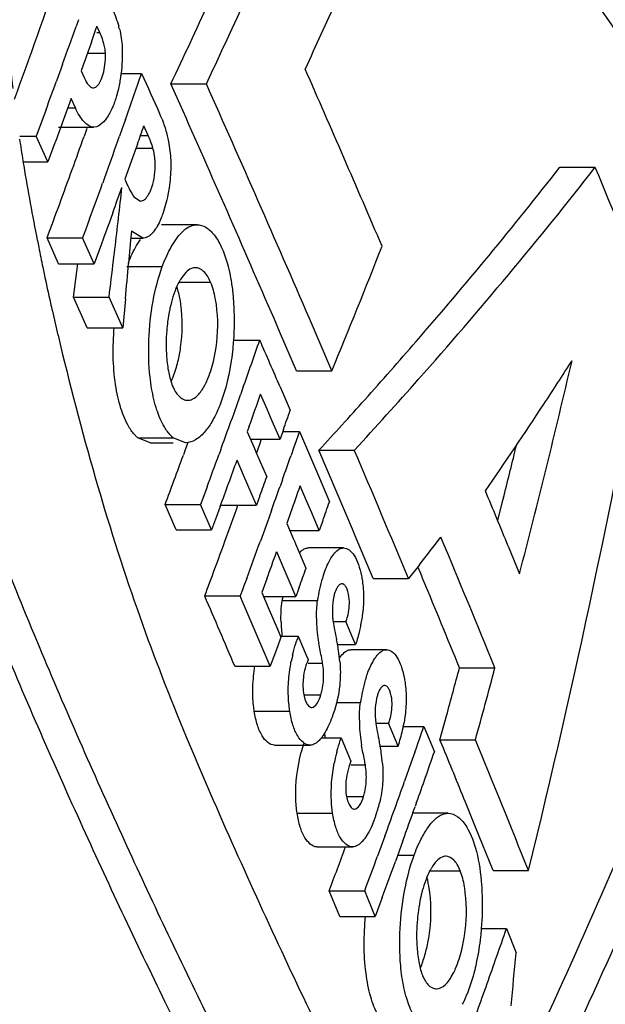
# Model space of a CAD drawing. Header units: millimetres. Extents: x 537 to 2248, y 801 to 1949.
# Tile 71 of 80: x 1962 to 1971, y 1345 to 1360. Entities that reach past the tile are written whole.
import ezdxf

# ---------------------------------------------------------------- set-up
doc = ezdxf.new("R2010")
doc.units = ezdxf.units.MM
doc.header["$LTSCALE"] = 16.335
doc.layers.get('0').update_dxf_attribs({"linetype": 'CONTINUOUS'})

msp = doc.modelspace()

# ---------------------------------------------------------------- linework, layer by layer
at = {"color": 7, "linetype": 'Continuous'}
for p, q in [((1962.996, 1359.977), (1962.959, 1359.872)), ((1963.329, 1359.776), (1963.284, 1359.875)), ((1963.284, 1359.776), (1963.329, 1359.776)), ((1963.197, 1359.627), (1963.12, 1359.41)), ((1963.135, 1359.453), (1963.416, 1359.453)), ((1963.104, 1359.367), (1963.068, 1359.265)), ((1963.12, 1359.41), (1963.104, 1359.367)), ((1962.72, 1359.206), (1962.683, 1359.103)), ((1962.747, 1359.282), (1962.72, 1359.206)), ((1963.068, 1359.265), (1963.037, 1359.178)), ((1963.037, 1359.178), (1963.083, 1359.075)), ((1963.659, 1359.136), (1963.981, 1359.136)), ((1962.683, 1359.103), (1962.651, 1359.015)), ((1964.439, 1358.974), (1964.992, 1358.974)), ((1964.582, 1358.652), (1964.439, 1358.974)), ((1962.881, 1358.744), (1962.761, 1358.415)), ((1962.947, 1358.599), (1962.881, 1358.744)), ((1962.489, 1358.572), (1962.423, 1358.393)), ((1962.828, 1358.599), (1962.947, 1358.599)), ((1962.423, 1358.393), (1962.336, 1358.159)), ((1962.761, 1358.415), (1962.64, 1358.086)), ((1963.729, 1358.417), (1963.68, 1358.279)), ((1962.684, 1358.297), (1963.237, 1358.297)), ((1963.127, 1358.279), (1963.083, 1358.154)), ((1963.68, 1358.279), (1963.636, 1358.155)), ((1964.082, 1358.168), (1964.016, 1358.316)), ((1962.079, 1358.159), (1962.336, 1358.159)), ((1962.519, 1357.758), (1962.336, 1358.159)), ((1962.64, 1358.086), (1962.627, 1358.051)), ((1963.964, 1358.168), (1964.082, 1358.168)), ((1962.627, 1358.051), (1962.519, 1357.758)), ((1963.915, 1358.031), (1963.819, 1357.761)), ((1963.894, 1357.972), (1964.157, 1357.972)), ((1962.138, 1357.758), (1962.519, 1357.758)), ((1963.819, 1357.761), (1963.72, 1357.483)), ((1970.511, 1357.67), (1971.065, 1357.67)), ((1963.386, 1357.46), (1963.373, 1357.422)), ((1963.409, 1357.523), (1963.386, 1357.46)), ((1963.432, 1357.587), (1963.409, 1357.523)), ((1963.72, 1357.483), (1963.758, 1357.398)), ((1963.661, 1357.233), (1963.674, 1357.356)), ((1963.654, 1357.178), (1963.661, 1357.233)), ((1963.861, 1357.21), (1963.963, 1357.143)), ((1963.169, 1356.866), (1963.103, 1356.687)), ((1963.531, 1356.959), (1963.473, 1356.8)), ((1963.103, 1356.687), (1963.058, 1356.566)), ((1963.458, 1356.76), (1963.385, 1356.561)), ((1963.473, 1356.8), (1963.458, 1356.76)), ((1963.823, 1356.671), (1963.815, 1356.578)), ((1963.998, 1356.562), (1963.823, 1356.671)), ((1964.846, 1356.774), (1964.293, 1356.774)), ((1962.504, 1356.566), (1963.058, 1356.566)), ((1962.685, 1356.164), (1962.504, 1356.566)), ((1963.238, 1356.164), (1963.058, 1356.566)), ((1963.385, 1356.561), (1963.347, 1356.459)), ((1963.81, 1356.529), (1963.778, 1356.169)), ((1963.815, 1356.578), (1963.81, 1356.529)), ((1963.823, 1356.561), (1963.998, 1356.561)), ((1963.347, 1356.459), (1963.238, 1356.164)), ((1962.685, 1356.164), (1963.238, 1356.164)), ((1962.919, 1355.64), (1962.983, 1356.164)), ((1963.751, 1356.119), (1964.304, 1356.119)), ((1964.568, 1355.875), (1965.059, 1355.875)), ((1962.919, 1355.64), (1963.473, 1355.64)), ((1963.132, 1355.163), (1962.919, 1355.64)), ((1963.686, 1355.163), (1963.473, 1355.64)), ((1963.728, 1355.616), (1963.686, 1355.163)), ((1966.136, 1355.105), (1966.049, 1355.306)), ((1966.953, 1354.491), (1966.602, 1355.306)), ((1963.132, 1355.163), (1963.686, 1355.163)), ((1966.4, 1354.491), (1966.136, 1355.105)), ((1965.411, 1354.971), (1965.826, 1354.971)), ((1966.4, 1354.491), (1966.953, 1354.491)), ((1965.563, 1354.222), (1965.525, 1354.114)), ((1966.143, 1354.24), (1966.301, 1353.874)), ((1965.94, 1353.89), (1965.839, 1354.125)), ((1966.02, 1353.706), (1965.94, 1353.89)), ((1965.662, 1353.624), (1965.631, 1353.538)), ((1966.143, 1353.422), (1966.02, 1353.706)), ((1963.92, 1353.443), (1964.474, 1353.443)), ((1964.113, 1353.366), (1963.92, 1353.443)), ((1964.667, 1353.366), (1964.474, 1353.443)), ((1965.631, 1353.538), (1965.732, 1353.303)), ((1966.196, 1353.573), (1966.143, 1353.422)), ((1966.185, 1353.542), (1966.444, 1353.542)), ((1966.444, 1353.542), (1966.374, 1353.341)), ((1966.444, 1353.542), (1966.601, 1353.176)), ((1964.113, 1353.366), (1964.474, 1353.366)), ((1964.704, 1353.369), (1964.663, 1353.257)), ((1965.681, 1353.422), (1966.143, 1353.422)), ((1965.732, 1353.303), (1965.754, 1353.253)), ((1965.821, 1353.341), (1965.774, 1353.208)), ((1965.849, 1353.422), (1965.821, 1353.341)), ((1966.374, 1353.341), (1966.354, 1353.284)), ((1964.663, 1353.257), (1964.633, 1353.175)), ((1965.217, 1353.257), (1965.187, 1353.175)), ((1965.754, 1353.253), (1965.767, 1353.223)), ((1965.767, 1353.223), (1965.834, 1353.069)), ((1966.354, 1353.284), (1966.314, 1353.168)), ((1966.601, 1353.176), (1966.758, 1352.811)), ((1966.749, 1353.25), (1967.303, 1353.25)), ((1967.033, 1352.581), (1966.749, 1353.25)), ((1965.573, 1352.861), (1965.472, 1353.095)), ((1965.834, 1353.069), (1965.935, 1352.835)), ((1965.776, 1352.392), (1965.573, 1352.861)), ((1965.004, 1352.676), (1964.938, 1352.497)), ((1966.18, 1352.789), (1966.143, 1352.685)), ((1966.557, 1352.459), (1966.457, 1352.692)), ((1966.758, 1352.811), (1966.914, 1352.445)), ((1965.829, 1352.539), (1965.776, 1352.392)), ((1967.272, 1352.015), (1967.033, 1352.581)), ((1969.613, 1352.429), (1969.64, 1352.541)), ((1964.348, 1352.401), (1964.902, 1352.401)), ((1964.519, 1352.007), (1964.348, 1352.401)), ((1964.938, 1352.497), (1964.902, 1352.401)), ((1965.073, 1352.007), (1964.902, 1352.401)), ((1965.207, 1352.37), (1965.181, 1352.298)), ((1965.222, 1352.392), (1965.776, 1352.392)), ((1966.637, 1352.271), (1966.557, 1352.459)), ((1969.542, 1352.149), (1969.613, 1352.429)), ((1965.181, 1352.298), (1965.073, 1352.007)), ((1966.009, 1352.308), (1965.971, 1352.205)), ((1966.319, 1352.301), (1966.249, 1352.105)), ((1966.756, 1351.993), (1966.637, 1352.271)), ((1965.945, 1352.132), (1965.835, 1351.828)), ((1965.971, 1352.205), (1965.945, 1352.132)), ((1966.249, 1352.105), (1966.349, 1351.872)), ((1966.809, 1352.144), (1966.756, 1351.993)), ((1964.519, 1352.007), (1965.073, 1352.007)), ((1966.297, 1351.993), (1966.756, 1351.993)), ((1967.316, 1351.912), (1967.272, 1352.015)), ((1967.554, 1351.345), (1967.316, 1351.912)), ((1966.349, 1351.872), (1966.368, 1351.827)), ((1966.368, 1351.827), (1966.385, 1351.788)), ((1966.385, 1351.788), (1966.448, 1351.639)), ((1969.706, 1351.751), (1969.883, 1351.32)), ((1966.19, 1351.429), (1966.09, 1351.662)), ((1966.448, 1351.639), (1966.548, 1351.406)), ((1967.133, 1351.723), (1966.58, 1351.723)), ((1968.32, 1351.459), (1968.15, 1351.243)), ((1966.284, 1351.209), (1966.19, 1351.429)), ((1967.597, 1351.243), (1967.554, 1351.345)), ((1968.339, 1351.322), (1968.295, 1351.427)), ((1968.385, 1351.211), (1968.339, 1351.322)), ((1965.622, 1351.245), (1965.579, 1351.13)), ((1965.936, 1351.239), (1965.858, 1351.027)), ((1966.389, 1350.963), (1966.284, 1351.209)), ((1967.597, 1351.243), (1968.15, 1351.243)), ((1965.555, 1351.066), (1965.521, 1350.972)), ((1965.579, 1351.13), (1965.555, 1351.066)), ((1965.858, 1351.027), (1965.958, 1350.794)), ((1966.409, 1351.017), (1966.389, 1350.963)), ((1966.442, 1351.11), (1966.409, 1351.017)), ((1964.967, 1350.972), (1965.521, 1350.972)), ((1965.553, 1350.896), (1965.521, 1350.972)), ((1965.678, 1350.606), (1965.553, 1350.896)), ((1965.886, 1350.963), (1966.389, 1350.963)), ((1966.175, 1350.902), (1966.729, 1350.902)), ((1965.958, 1350.794), (1966.108, 1350.443)), ((1965.834, 1350.24), (1965.678, 1350.606)), ((1966.966, 1350.572), (1967.172, 1350.572)), ((1967.323, 1350.213), (1967.172, 1350.572)), ((1966.108, 1350.443), (1966.157, 1350.327)), ((1965.99, 1349.875), (1965.834, 1350.24)), ((1966.157, 1350.327), (1966.102, 1350.177)), ((1966.157, 1350.342), (1966.426, 1350.342)), ((1966.426, 1350.342), (1966.477, 1350.221)), ((1966.477, 1350.221), (1966.551, 1350.048)), ((1967.04, 1350.213), (1967.323, 1350.213)), ((1966.102, 1350.177), (1966.046, 1350.026)), ((1967.803, 1350.133), (1967.249, 1350.133)), ((1966.046, 1350.026), (1965.99, 1349.875)), ((1966.551, 1350.048), (1966.58, 1349.979)), ((1966.58, 1349.979), (1966.564, 1349.935)), ((1966.58, 1349.922), (1966.808, 1349.922)), ((1965.436, 1349.875), (1965.99, 1349.875)), ((1968.945, 1349.851), (1969.499, 1349.851)), ((1966.52, 1349.429), (1966.781, 1349.429)), ((1967.025, 1349.308), (1967.399, 1349.308)), ((1965.74, 1349.171), (1966.294, 1349.171)), ((1967.634, 1348.983), (1967.838, 1348.983)), ((1967.988, 1348.623), (1967.838, 1348.983)), ((1968.676, 1348.855), (1968.743, 1349.099)), ((1968.065, 1348.934), (1968.389, 1348.934)), ((1968.389, 1348.934), (1968.553, 1348.537)), ((1968.64, 1348.723), (1968.676, 1348.855)), ((1966.78, 1348.753), (1967.097, 1348.753)), ((1967.097, 1348.753), (1967.221, 1348.456)), ((1968.64, 1348.723), (1969.194, 1348.723)), ((1968.693, 1348.594), (1968.64, 1348.723)), ((1966.058, 1348.641), (1966.611, 1348.641)), ((1967.706, 1348.623), (1967.988, 1348.623)), ((1968.248, 1348.532), (1968.187, 1348.359)), ((1967.221, 1348.456), (1967.249, 1348.389)), ((1967.249, 1348.389), (1967.233, 1348.345)), ((1967.249, 1348.331), (1967.475, 1348.331)), ((1968.187, 1348.359), (1968.088, 1348.077)), ((1967.189, 1347.838), (1967.447, 1347.838)), ((1968.276, 1347.748), (1968.252, 1347.68)), ((1969.194, 1347.362), (1969.059, 1347.696)), ((1966.41, 1347.579), (1966.964, 1347.579)), ((1968.766, 1347.577), (1968.212, 1347.577)), ((1969.469, 1346.682), (1969.194, 1347.362)), ((1967.78, 1347.22), (1967.666, 1346.909)), ((1968.061, 1347.146), (1967.944, 1346.823)), ((1966.723, 1347.051), (1967.277, 1347.051)), ((1967.98, 1346.923), (1968.237, 1346.923)), ((1968.486, 1346.678), (1968.957, 1346.678)), ((1969.469, 1346.682), (1970.022, 1346.682)), ((1966.911, 1346.364), (1967.465, 1346.364)), ((1967.075, 1345.966), (1966.911, 1346.364)), ((1967.629, 1345.966), (1967.465, 1346.364)), ((1967.739, 1346.263), (1967.629, 1345.966)), ((1967.075, 1345.966), (1967.629, 1345.966)), ((1969.281, 1345.774), (1969.678, 1345.774)), ((1969.678, 1345.774), (1969.83, 1345.397))]:
    msp.add_line(p, q, dxfattribs=at)
for centre, radius, start, end in [((1875.76, 1401.29), 98.757, 334.62893, 338.17845), ((1844.295, 1401.838), 125.344, 339.88693, 340.85459), ((1873.255, 1402.204), 100.912, 334.6347, 335.43379), ((1844.104, 1402.083), 126.127, 340.1626, 340.44748), ((1844.847, 1401.484), 125.534, 340.52274, 340.64305), ((1962.025, 1359.426), 1.66, 14.4514, 15.6826), ((1845.628, 1400.208), 125.277, 340.51305, 340.86167), ((1634.511, 1213.57), 362.56, 23.20654, 23.68375), ((1843.355, 1402.354), 126.924, 339.82132, 340.03438), ((1632.604, 1210.905), 363.877, 23.38074, 24.01154), ((1630.988, 1210.451), 365.032, 23.66652, 23.95341), ((1962.474, 1357.709), 1.96, 21.2943, 24.1382), ((1845.631, 1399.87), 125.466, 340.52041, 340.65852), ((1990.998, 1362.408), 29.24, 188.4521, 189.1207), ((1844.674, 1400.371), 125.71, 340.12614, 340.37682), ((1844.766, 1400.514), 126.192, 340.11243, 340.38654), ((1992.323, 1362.619), 30.582, 189.117, 189.266), ((1995.7, 1363.181), 34.005, 189.285, 191.2868), ((1843.914, 1400.647), 126.518, 339.60954, 340.12585), ((1645.74, 1223.078), 352.067, 22.1106, 22.47555), ((1844.07, 1400.766), 126.932, 339.76582, 340.03322), ((1844.661, 1400.216), 126.495, 340.00317, 340.19462), ((1758.043, 1380.621), 206.944, 353.22628, 353.49563), ((1633.331, 1211.478), 362.474, 23.37796, 23.66652), ((1999.367, 1363.887), 37.739, 191.2475, 191.4099), ((2000.699, 1364.157), 39.098, 191.4119, 191.8792), ((1867.177, 1395.809), 107.992, 337.50536, 338.6176), ((1757.941, 1380.633), 207.046, 353.06689, 353.22629), ((2002.198, 1364.471), 40.63, 191.8772, 192.0262), ((1743.227, 1375.934), 221.435, 354.73551, 354.87895), ((2004.301, 1364.922), 42.781, 192.0297, 192.6538), ((1829.192, 1381.249), 145.01, 346.20915, 349.80997), ((2005.725, 1365.239), 44.24, 192.6502, 192.8194), ((2006.771, 1365.478), 45.313, 192.8208, 193.3114), ((1847.616, 1395.999), 125.127, 340.49545, 340.85899), ((1633.745, 1210.393), 362.189, 23.40082, 23.52692), ((1839.76, 1385.116), 134.44, 345.44038, 346.9009), ((1907.714, 1395.059), 74.837, 326.69742, 327.3165), ((1846.931, 1396.242), 125.855, 340.21287, 340.44333), ((1847.493, 1395.71), 125.44, 340.39624, 340.63903), ((1909.405, 1406.088), 77.976, 317.34224, 318.12521), ((1905.858, 1396.281), 77.059, 325.48059, 326.69633), ((1848.355, 1394.813), 124.849, 340.71169, 340.8583), ((1846.521, 1396.39), 126.289, 340.0295, 340.2129), ((1839.872, 1384.952), 133.755, 345.9765, 346.32194), ((1845.774, 1396.485), 126.504, 339.60536, 339.97889), ((1846.021, 1396.572), 126.822, 339.74965, 339.98981), ((1848.121, 1394.614), 125.249, 340.49256, 340.6761), ((1638.581, 1213.272), 357.284, 22.71624, 23.06561), ((1846.402, 1396.102), 126.599, 339.79115, 340.14059), ((1847.368, 1395.162), 125.896, 340.21126, 340.35397), ((1847.662, 1394.776), 125.735, 340.25981, 340.44202), ((1848.231, 1394.238), 125.314, 340.44797, 340.6378), ((1642.609, 1217.003), 353.765, 22.38927, 22.54028), ((1847.178, 1394.774), 125.67, 340.01735, 340.29051), ((1849.038, 1393.362), 124.776, 340.71042, 340.85712), ((1846.498, 1395.022), 126.394, 339.60351, 340.01722), ((1846.744, 1395.108), 126.712, 339.74704, 340.02787), ((1905.417, 1400.631), 79.84, 321.98477, 322.3773), ((1642.165, 1215.655), 353.774, 22.29204, 22.64967), ((1847.232, 1394.596), 126.374, 339.93483, 340.13916), ((1848.051, 1393.711), 125.823, 340.2097, 340.35249), ((1968.655, 1350.682), 1.935, 161.4324, 162.9169), ((1968.876, 1350.617), 2.166, 162.9862, 172.4342), ((1642.388, 1215.998), 352.925, 22.28832, 22.5272), ((1635.135, 1209.094), 359.052, 23.08462, 23.27502), ((1968.292, 1350.621), 2.136, 170.7048, 172.4405), ((1968.342, 1350.625), 2.185, 181.4874, 187.6028), ((1968.881, 1350.624), 2.17, 179.9831, 181.4602), ((1968.911, 1350.627), 2.2, 181.516, 190.2855), ((1964.872, 1351.015), 2.579, 348.7798, 350.0536), ((1968.595, 1349.553), 2.308, 160.0124, 161.9789), ((1963.06, 1349.463), 4.051, 10.6867, 11.7067), ((1964.177, 1349.673), 2.914, 8.8367, 10.6973), ((1964.64, 1349.746), 2.445, 4.63, 8.814), ((1969.1, 1349.41), 2.834, 167.9526, 169.0013), ((1969.059, 1349.419), 2.791, 166.9491, 167.9528), ((1835.701, 1385.355), 137.893, 344.75616, 345.07959), ((1835.613, 1385.516), 138.555, 344.60042, 345.08339), ((1969.565, 1349.021), 2.185, 163.0983, 172.46), ((1969.36, 1349.081), 1.972, 161.8622, 163.0288), ((1880.647, 1385.636), 98.693, 335.35093, 338.47074), ((1880.856, 1385.784), 99.069, 335.3565, 338.4645), ((1969.569, 1349.029), 2.188, 179.8678, 181.3984), ((1965.521, 1349.432), 2.596, 348.8916, 349.9947), ((1969.047, 1349.032), 2.22, 185.1166, 187.3923), ((1969.601, 1349.032), 2.22, 181.4584, 190.1386), ((1965.396, 1349.459), 2.723, 342.1203, 347.6143), ((1965.494, 1349.437), 2.622, 347.6318, 348.8911), ((1850.661, 1389.807), 124.621, 340.65789, 340.85377), ((1968.962, 1347.882), 2.571, 162.0648, 165.3175), ((1963.737, 1347.891), 4.037, 10.4588, 11.4683), ((1644.783, 1215.84), 350.572, 21.91458, 22.27474), ((1969.682, 1347.838), 2.743, 165.3035, 166.8994), ((1964.836, 1348.094), 2.92, 8.5956, 10.4709), ((1965.287, 1348.163), 2.463, 4.4181, 8.5707), ((1850.666, 1389.467), 124.79, 340.46944, 340.8532), ((1643.944, 1215.748), 350.871, 22.08982, 22.24809), ((1969.79, 1347.813), 2.853, 167.8927, 168.946), ((1969.749, 1347.822), 2.812, 166.8962, 167.8929), ((1849.628, 1390.173), 125.717, 340.02173, 340.4367), ((1965.565, 1348.252), 2.192, 340.9775, 346.4266), ((1849.971, 1389.713), 125.527, 340.17758, 340.43634), ((1848.612, 1390.366), 126.217, 339.59665, 339.92944), ((1848.659, 1390.526), 126.748, 339.60881, 339.87144), ((1849.139, 1390.014), 126.412, 339.75115, 340.02128), ((1851.941, 1386.659), 124.634, 340.43245, 340.85006), ((1749.881, 1365.801), 220.893, 354.48391, 354.70004), ((1851.125, 1386.95), 125.501, 340.01675, 340.43245), ((1967.237, 1345.462), 1.96, 333.6252, 336.3166), ((1966.994, 1345.57), 2.226, 336.3027, 338.4216)]:
    msp.add_arc(centre, radius, start, end, dxfattribs=at)
for points, knots in [([(1960.886, 1388.09), (1961.447, 1387.967), (1962.577, 1387.496), (1964.128, 1386.396), (1965.628, 1384.965), (1967.081, 1383.258), (1968.488, 1381.316), (1970.353, 1378.376), (1972.547, 1374.244), (1974.948, 1368.776), (1977.168, 1362.732), (1979.187, 1356.133), (1980.334, 1351.519), (1980.863, 1349.121)], [0, 0, 0, 0, 0.038238, 0.080212, 0.1262, 0.176001, 0.229314, 0.285869, 0.407787, 0.540513, 0.683406, 0.836426, 1, 1, 1, 1]), ([(1960.91, 1388.191), (1961.194, 1388.191), (1961.771, 1388.126), (1962.615, 1387.866), (1963.444, 1387.473), (1964.555, 1386.775), (1965.901, 1385.637), (1967.425, 1383.986), (1968.901, 1382.066), (1970.329, 1379.914), (1971.71, 1377.558), (1973.528, 1374.092), (1975.661, 1369.333), (1977.975, 1363.124), (1980.076, 1356.318), (1981.264, 1351.549), (1981.809, 1349.068)], [0, 0, 0, 0, 0.018522, 0.037526, 0.057353, 0.078174, 0.122925, 0.171792, 0.224476, 0.280661, 0.340072, 0.402499, 0.535779, 0.679764, 0.834354, 1, 1, 1, 1]), ([(1970.983, 1315.341), (1970.403, 1316.165), (1969.273, 1317.924), (1967.106, 1321.801), (1964.567, 1327.269), (1961.813, 1334.529), (1959.307, 1342.627), (1957.522, 1349.931), (1956.314, 1356.217), (1955.541, 1361.282), (1954.977, 1366.609), (1954.759, 1371.21), (1954.816, 1374.976), (1955.009, 1377.788), (1955.381, 1380.467), (1955.783, 1382.179), (1956.03, 1382.979)], [0, 0, 0, 0, 0.042809, 0.08867, 0.188503, 0.29843, 0.418164, 0.548191, 0.617459, 0.689876, 0.765691, 0.844827, 0.885263, 0.925535, 0.964423, 1, 1, 1, 1]), ([(1975.372, 1327.175), (1974.887, 1327.698), (1973.932, 1328.828), (1972.554, 1330.652), (1971.17, 1332.638), (1969.787, 1334.77), (1968.41, 1337.041), (1967.037, 1339.445), (1965.671, 1341.981), (1964.321, 1344.655), (1962.993, 1347.476), (1961.688, 1350.462), (1960.441, 1353.655), (1959.491, 1356.482), (1958.796, 1358.894), (1958.408, 1360.498), (1958.142, 1361.846), (1957.972, 1362.912), (1957.841, 1364.021), (1957.76, 1365.175), (1957.785, 1366.351), (1957.942, 1367.484), (1958.216, 1368.486), (1958.584, 1369.286), (1959.044, 1369.832), (1959.538, 1370.142), (1960.027, 1370.282), (1960.349, 1370.303), (1960.505, 1370.303)], [0, 0, 0, 0, 0.043783, 0.090708, 0.140255, 0.192261, 0.24663, 0.303259, 0.362122, 0.423343, 0.487051, 0.55346, 0.623278, 0.697346, 0.736366, 0.777265, 0.798596, 0.820646, 0.843487, 0.867157, 0.891587, 0.915492, 0.937201, 0.955142, 0.969069, 0.980353, 0.990401, 1, 1, 1, 1]), ([(1975.942, 1327.16), (1975.462, 1327.677), (1974.516, 1328.793), (1973.152, 1330.594), (1971.782, 1332.555), (1970.413, 1334.659), (1969.049, 1336.9), (1967.689, 1339.272), (1966.336, 1341.772), (1964.997, 1344.407), (1963.681, 1347.186), (1962.386, 1350.123), (1961.142, 1353.258), (1960.192, 1356.028), (1959.489, 1358.385), (1959.004, 1360.286), (1958.668, 1361.952), (1958.468, 1363.36), (1958.353, 1364.477), (1958.309, 1365.633), (1958.381, 1366.79), (1958.556, 1367.719), (1958.759, 1368.397), (1958.975, 1368.953), (1959.292, 1369.506), (1959.763, 1369.961), (1960.253, 1370.203), (1960.582, 1370.27), (1960.74, 1370.287)], [0, 0, 0, 0, 0.043559, 0.090229, 0.139492, 0.191184, 0.24521, 0.30147, 0.359929, 0.420701, 0.483916, 0.549756, 0.618859, 0.692059, 0.730514, 0.770684, 0.813106, 0.835389, 0.85847, 0.882387, 0.90674, 0.929912, 0.940579, 0.950363, 0.966712, 0.979495, 0.990197, 1, 1, 1, 1]), ([(1962.295, 1364.071), (1962.147, 1363.697), (1961.931, 1362.862), (1961.776, 1361.124), (1961.866, 1359.782), (1961.97, 1358.903)], [0, 0, 0, 0, 0.231198, 0.491437, 1, 1, 1, 1]), ([(1969.148, 1364.175), (1970.162, 1362.914), (1972.09, 1360.164), (1973.757, 1357.253), (1974.56, 1355.719)], [0, 0, 0, 0, 0.483166, 1, 1, 1, 1]), ([(1974.441, 1355.591), (1974.022, 1356.404), (1973.155, 1357.958), (1971.749, 1360.136), (1970.278, 1362.076), (1969.206, 1363.227), (1968.652, 1363.742)], [0, 0, 0, 0, 0.273442, 0.531334, 0.773989, 1, 1, 1, 1]), ([(1968.411, 1363.535), (1968.265, 1363.173), (1967.967, 1362.448), (1967.51, 1361.364), (1967.03, 1360.283), (1966.697, 1359.568), (1966.535, 1359.206)], [0, 0, 0, 0, 0.248185, 0.498168, 0.748064, 1, 1, 1, 1]), ([(1973.988, 1355.391), (1973.581, 1356.192), (1972.74, 1357.722), (1971.375, 1359.871), (1969.95, 1361.798), (1968.915, 1362.952), (1968.38, 1363.473)], [0, 0, 0, 0, 0.272753, 0.530195, 0.77306, 1, 1, 1, 1]), ([(1963.49, 1360.223), (1963.502, 1360.196), (1963.553, 1360.083), (1963.598, 1359.966), (1963.624, 1359.874)], [0, 0, 0, 0, 0.23635, 1, 1, 1, 1]), ([(1963.633, 1359.84), (1963.637, 1359.825), (1963.652, 1359.763), (1963.663, 1359.7), (1963.669, 1359.651)], [0, 0, 0, 0, 0.238943, 1, 1, 1, 1]), ([(1963.416, 1359.453), (1963.415, 1359.474), (1963.407, 1359.551), (1963.388, 1359.626), (1963.369, 1359.678)], [0, 0, 0, 0, 0.275119, 1, 1, 1, 1]), ([(1963.669, 1359.651), (1963.674, 1359.61), (1963.686, 1359.44), (1963.676, 1359.268), (1963.66, 1359.14)], [0, 0, 0, 0, 0.243317, 1, 1, 1, 1]), ([(1963.218, 1358.911), (1963.239, 1358.908), (1963.293, 1358.937), (1963.342, 1359.019), (1963.385, 1359.134), (1963.403, 1359.223), (1963.409, 1359.271)], [0, 0, 0, 0, 0.152114, 0.374414, 0.663325, 1, 1, 1, 1]), ([(1963.66, 1359.14), (1963.657, 1359.118), (1963.645, 1359.03), (1963.629, 1358.942), (1963.614, 1358.878)], [0, 0, 0, 0, 0.256036, 1, 1, 1, 1]), ([(1963.083, 1359.075), (1963.089, 1359.061), (1963.113, 1359.012), (1963.142, 1358.963), (1963.171, 1358.936)], [0, 0, 0, 0, 0.279233, 1, 1, 1, 1]), ([(1963.171, 1358.936), (1963.174, 1358.933), (1963.188, 1358.922), (1963.205, 1358.913), (1963.218, 1358.911)], [0, 0, 0, 0, 0.274122, 1, 1, 1, 1]), ([(1963.614, 1358.878), (1963.609, 1358.856), (1963.587, 1358.773), (1963.56, 1358.69), (1963.536, 1358.632)], [0, 0, 0, 0, 0.263491, 1, 1, 1, 1]), ([(1963.237, 1358.297), (1963.177, 1358.298), (1963.085, 1358.366), (1963.004, 1358.482), (1962.965, 1358.558), (1962.947, 1358.599)], [0, 0, 0, 0, 0.417229, 0.68881, 1, 1, 1, 1]), ([(1963.536, 1358.632), (1963.528, 1358.611), (1963.496, 1358.538), (1963.457, 1358.468), (1963.422, 1358.422)], [0, 0, 0, 0, 0.274125, 1, 1, 1, 1]), ([(1963.422, 1358.422), (1963.408, 1358.403), (1963.361, 1358.346), (1963.29, 1358.297), (1963.237, 1358.297)], [0, 0, 0, 0, 0.30375, 1, 1, 1, 1]), ([(1964.3, 1358.421), (1964.308, 1358.401), (1964.339, 1358.317), (1964.364, 1358.23), (1964.381, 1358.163)], [0, 0, 0, 0, 0.235983, 1, 1, 1, 1]), ([(1964.157, 1357.972), (1964.152, 1357.99), (1964.13, 1358.057), (1964.103, 1358.121), (1964.082, 1358.168)], [0, 0, 0, 0, 0.26589, 1, 1, 1, 1]), ([(1964.381, 1358.163), (1964.388, 1358.134), (1964.415, 1358.008), (1964.431, 1357.879), (1964.435, 1357.78)], [0, 0, 0, 0, 0.235457, 1, 1, 1, 1]), ([(1964.195, 1357.7), (1964.195, 1357.725), (1964.191, 1357.816), (1964.175, 1357.908), (1964.157, 1357.972)], [0, 0, 0, 0, 0.269175, 1, 1, 1, 1]), ([(1964.435, 1357.78), (1964.437, 1357.745), (1964.438, 1357.601), (1964.426, 1357.457), (1964.41, 1357.35)], [0, 0, 0, 0, 0.247569, 1, 1, 1, 1]), ([(1964.125, 1357.318), (1964.148, 1357.375), (1964.181, 1357.501), (1964.195, 1357.631), (1964.195, 1357.7)], [0, 0, 0, 0, 0.471708, 1, 1, 1, 1]), ([(1967.303, 1353.25), (1967.639, 1353.615), (1968.937, 1355.051), (1970.179, 1356.536), (1971.065, 1357.67)], [0, 0, 0, 0, 0.256685, 1, 1, 1, 1]), ([(1967.466, 1354.039), (1967.735, 1354.339), (1968.78, 1355.524), (1969.787, 1356.743), (1970.511, 1357.67)], [0, 0, 0, 0, 0.255522, 1, 1, 1, 1]), ([(1963.758, 1357.398), (1963.764, 1357.386), (1963.784, 1357.34), (1963.807, 1357.296), (1963.826, 1357.264)], [0, 0, 0, 0, 0.259438, 1, 1, 1, 1]), ([(1964.41, 1357.35), (1964.405, 1357.313), (1964.381, 1357.175), (1964.345, 1357.039), (1964.311, 1356.943)], [0, 0, 0, 0, 0.264912, 1, 1, 1, 1]), ([(1963.963, 1357.142), (1963.975, 1357.142), (1964.01, 1357.15), (1964.058, 1357.194), (1964.085, 1357.236), (1964.098, 1357.262)], [0, 0, 0, 0, 0.191673, 0.543691, 1, 1, 1, 1]), ([(1964.311, 1356.943), (1964.3, 1356.914), (1964.261, 1356.813), (1964.21, 1356.714), (1964.16, 1356.655)], [0, 0, 0, 0, 0.283379, 1, 1, 1, 1]), ([(1964.392, 1356.326), (1964.435, 1356.416), (1964.523, 1356.569), (1964.649, 1356.701), (1964.716, 1356.738)], [0, 0, 0, 0, 0.565599, 1, 1, 1, 1]), ([(1964.716, 1356.738), (1964.727, 1356.743), (1964.767, 1356.763), (1964.813, 1356.773), (1964.846, 1356.773)], [0, 0, 0, 0, 0.265551, 1, 1, 1, 1]), ([(1964.846, 1356.773), (1964.894, 1356.773), (1965.001, 1356.738), (1965.129, 1356.608), (1965.239, 1356.416), (1965.293, 1356.262), (1965.317, 1356.177)], [0, 0, 0, 0, 0.179501, 0.396186, 0.668654, 1, 1, 1, 1]), ([(1963.776, 1356.185), (1963.79, 1356.219), (1963.842, 1356.342), (1963.907, 1356.462), (1963.963, 1356.541)], [0, 0, 0, 0, 0.273111, 1, 1, 1, 1]), ([(1964.097, 1356.596), (1964.089, 1356.591), (1964.059, 1356.573), (1964.023, 1356.562), (1963.998, 1356.562)], [0, 0, 0, 0, 0.271488, 1, 1, 1, 1]), ([(1964.16, 1356.655), (1964.155, 1356.649), (1964.135, 1356.627), (1964.114, 1356.608), (1964.097, 1356.596)], [0, 0, 0, 0, 0.268402, 1, 1, 1, 1]), ([(1964.304, 1356.119), (1964.311, 1356.137), (1964.338, 1356.207), (1964.367, 1356.276), (1964.392, 1356.326)], [0, 0, 0, 0, 0.259951, 1, 1, 1, 1]), ([(1964.095, 1354.972), (1964.102, 1355.176), (1964.144, 1355.565), (1964.241, 1355.945), (1964.304, 1356.119)], [0, 0, 0, 0, 0.52324, 1, 1, 1, 1]), ([(1964.82, 1356.102), (1964.799, 1356.102), (1964.743, 1356.089), (1964.661, 1356.025), (1964.613, 1355.958), (1964.589, 1355.919)], [0, 0, 0, 0, 0.19838, 0.551073, 1, 1, 1, 1]), ([(1965.059, 1355.875), (1965.033, 1355.937), (1964.978, 1356.04), (1964.867, 1356.102), (1964.82, 1356.102)], [0, 0, 0, 0, 0.585408, 1, 1, 1, 1]), ([(1965.317, 1356.177), (1965.323, 1356.158), (1965.343, 1356.081), (1965.36, 1356.002), (1965.371, 1355.942)], [0, 0, 0, 0, 0.240036, 1, 1, 1, 1]), ([(1964.589, 1355.919), (1964.581, 1355.906), (1964.549, 1355.849), (1964.522, 1355.789), (1964.504, 1355.742)], [0, 0, 0, 0, 0.231693, 1, 1, 1, 1]), ([(1965.371, 1355.942), (1965.375, 1355.919), (1965.391, 1355.824), (1965.403, 1355.728), (1965.409, 1355.655)], [0, 0, 0, 0, 0.242729, 1, 1, 1, 1]), ([(1964.594, 1355.529), (1964.591, 1355.554), (1964.576, 1355.646), (1964.554, 1355.738), (1964.532, 1355.803)], [0, 0, 0, 0, 0.267535, 1, 1, 1, 1]), ([(1965.148, 1355.529), (1965.143, 1355.561), (1965.123, 1355.679), (1965.093, 1355.795), (1965.059, 1355.875)], [0, 0, 0, 0, 0.275523, 1, 1, 1, 1]), ([(1964.504, 1355.742), (1964.497, 1355.725), (1964.47, 1355.651), (1964.449, 1355.576), (1964.435, 1355.518)], [0, 0, 0, 0, 0.23746, 1, 1, 1, 1]), ([(1965.409, 1355.655), (1965.414, 1355.6), (1965.43, 1355.372), (1965.427, 1355.143), (1965.415, 1354.97)], [0, 0, 0, 0, 0.243908, 1, 1, 1, 1]), ([(1964.435, 1355.518), (1964.43, 1355.497), (1964.41, 1355.411), (1964.396, 1355.324), (1964.387, 1355.259)], [0, 0, 0, 0, 0.243388, 1, 1, 1, 1]), ([(1964.549, 1354.637), (1964.566, 1354.708), (1964.622, 1355.002), (1964.626, 1355.306), (1964.594, 1355.529)], [0, 0, 0, 0, 0.246484, 1, 1, 1, 1]), ([(1965.102, 1354.637), (1965.119, 1354.708), (1965.175, 1355.002), (1965.179, 1355.306), (1965.148, 1355.529)], [0, 0, 0, 0, 0.246478, 1, 1, 1, 1]), ([(1963.783, 1353.614), (1963.73, 1353.704), (1963.642, 1353.921), (1963.531, 1354.439), (1963.528, 1354.868), (1963.553, 1355.164)], [0, 0, 0, 0, 0.197837, 0.438684, 1, 1, 1, 1]), ([(1964.387, 1355.259), (1964.381, 1355.213), (1964.362, 1355.031), (1964.361, 1354.847), (1964.371, 1354.711)], [0, 0, 0, 0, 0.251884, 1, 1, 1, 1]), ([(1962.676, 1355.045), (1962.852, 1354.301), (1963.226, 1352.864), (1963.874, 1350.806), (1964.605, 1348.908), (1965.379, 1347.136), (1966.152, 1345.438), (1967.177, 1343.292), (1967.986, 1341.732), (1968.554, 1340.731)], [0, 0, 0, 0, 0.147764, 0.286801, 0.416845, 0.540465, 0.660578, 0.777517, 1, 1, 1, 1]), ([(1964.138, 1354.213), (1964.128, 1354.273), (1964.093, 1354.524), (1964.087, 1354.779), (1964.095, 1354.972)], [0, 0, 0, 0, 0.236797, 1, 1, 1, 1]), ([(1965.415, 1354.97), (1965.412, 1354.927), (1965.398, 1354.757), (1965.374, 1354.588), (1965.349, 1354.464)], [0, 0, 0, 0, 0.254138, 1, 1, 1, 1]), ([(1964.371, 1354.711), (1964.377, 1354.627), (1964.397, 1354.472), (1964.438, 1354.32), (1964.465, 1354.253)], [0, 0, 0, 0, 0.536879, 1, 1, 1, 1]), ([(1964.444, 1354.326), (1964.455, 1354.349), (1964.497, 1354.45), (1964.529, 1354.555), (1964.549, 1354.637)], [0, 0, 0, 0, 0.23143, 1, 1, 1, 1]), ([(1964.968, 1354.266), (1964.982, 1354.292), (1965.039, 1354.411), (1965.078, 1354.538), (1965.102, 1354.637)], [0, 0, 0, 0, 0.22542, 1, 1, 1, 1]), ([(1965.349, 1354.464), (1965.34, 1354.417), (1965.301, 1354.243), (1965.249, 1354.071), (1965.201, 1353.949)], [0, 0, 0, 0, 0.265329, 1, 1, 1, 1]), ([(1964.337, 1353.614), (1964.288, 1353.697), (1964.206, 1353.893), (1964.157, 1354.1), (1964.138, 1354.213)], [0, 0, 0, 0, 0.453569, 1, 1, 1, 1]), ([(1964.465, 1354.253), (1964.474, 1354.23), (1964.508, 1354.156), (1964.561, 1354.087), (1964.611, 1354.057)], [0, 0, 0, 0, 0.298311, 1, 1, 1, 1]), ([(1964.701, 1354.03), (1964.725, 1354.03), (1964.792, 1354.047), (1964.888, 1354.132), (1964.941, 1354.216), (1964.968, 1354.266)], [0, 0, 0, 0, 0.192286, 0.5431, 1, 1, 1, 1]), ([(1964.611, 1354.057), (1964.618, 1354.053), (1964.646, 1354.038), (1964.678, 1354.03), (1964.701, 1354.03)], [0, 0, 0, 0, 0.263588, 1, 1, 1, 1]), ([(1965.201, 1353.949), (1965.195, 1353.934), (1965.171, 1353.875), (1965.144, 1353.818), (1965.123, 1353.777)], [0, 0, 0, 0, 0.258851, 1, 1, 1, 1]), ([(1965.123, 1353.777), (1965.112, 1353.755), (1965.069, 1353.675), (1965.018, 1353.598), (1964.976, 1353.547)], [0, 0, 0, 0, 0.270326, 1, 1, 1, 1]), ([(1963.92, 1353.443), (1963.908, 1353.454), (1963.854, 1353.505), (1963.812, 1353.565), (1963.783, 1353.614)], [0, 0, 0, 0, 0.226572, 1, 1, 1, 1]), ([(1964.474, 1353.443), (1964.461, 1353.454), (1964.408, 1353.505), (1964.365, 1353.565), (1964.337, 1353.614)], [0, 0, 0, 0, 0.226568, 1, 1, 1, 1]), ([(1964.976, 1353.547), (1964.932, 1353.495), (1964.844, 1353.407), (1964.721, 1353.366), (1964.667, 1353.366)], [0, 0, 0, 0, 0.555252, 1, 1, 1, 1]), ([(1966.448, 1351.65), (1966.452, 1351.654), (1966.467, 1351.67), (1966.484, 1351.685), (1966.497, 1351.694)], [0, 0, 0, 0, 0.267151, 1, 1, 1, 1]), ([(1966.497, 1351.694), (1966.504, 1351.699), (1966.529, 1351.714), (1966.558, 1351.722), (1966.58, 1351.722)], [0, 0, 0, 0, 0.272383, 1, 1, 1, 1]), ([(1966.82, 1351.298), (1966.848, 1351.382), (1966.907, 1351.523), (1966.997, 1351.657), (1967.051, 1351.694)], [0, 0, 0, 0, 0.573319, 1, 1, 1, 1]), ([(1967.051, 1351.694), (1967.057, 1351.699), (1967.082, 1351.714), (1967.112, 1351.722), (1967.133, 1351.722)], [0, 0, 0, 0, 0.272389, 1, 1, 1, 1]), ([(1967.133, 1351.722), (1967.164, 1351.722), (1967.234, 1351.694), (1967.31, 1351.597), (1967.374, 1351.457), (1967.402, 1351.347), (1967.415, 1351.286)], [0, 0, 0, 0, 0.168051, 0.382363, 0.661081, 1, 1, 1, 1]), ([(1967.415, 1351.286), (1967.42, 1351.26), (1967.439, 1351.148), (1967.447, 1351.034), (1967.447, 1350.948)], [0, 0, 0, 0, 0.233998, 1, 1, 1, 1]), ([(1967.059, 1351.137), (1967.053, 1351.13), (1967.026, 1351.096), (1967.01, 1351.056), (1966.999, 1351.024)], [0, 0, 0, 0, 0.208162, 1, 1, 1, 1]), ([(1967.108, 1351.163), (1967.104, 1351.163), (1967.085, 1351.16), (1967.069, 1351.148), (1967.059, 1351.137)], [0, 0, 0, 0, 0.220069, 1, 1, 1, 1]), ([(1967.223, 1350.923), (1967.219, 1350.976), (1967.205, 1351.049), (1967.167, 1351.128), (1967.141, 1351.154), (1967.128, 1351.159)], [0, 0, 0, 0, 0.606676, 0.83302, 1, 1, 1, 1]), ([(1966.999, 1351.024), (1966.992, 1351.004), (1966.97, 1350.919), (1966.961, 1350.83), (1966.96, 1350.763)], [0, 0, 0, 0, 0.232477, 1, 1, 1, 1]), ([(1967.172, 1350.572), (1967.182, 1350.597), (1967.218, 1350.71), (1967.23, 1350.832), (1967.223, 1350.923)], [0, 0, 0, 0, 0.225262, 1, 1, 1, 1]), ([(1967.447, 1350.948), (1967.447, 1350.852), (1967.437, 1350.725), (1967.417, 1350.6), (1967.412, 1350.569)], [0, 0, 0, 0, 0.753175, 1, 1, 1, 1]), ([(1966.96, 1350.763), (1966.959, 1350.725), (1966.96, 1350.675), (1966.965, 1350.625), (1966.966, 1350.613)], [0, 0, 0, 0, 0.757604, 1, 1, 1, 1]), ([(1966.966, 1350.613), (1966.968, 1350.598), (1966.975, 1350.541), (1966.985, 1350.485), (1966.993, 1350.444)], [0, 0, 0, 0, 0.25874, 1, 1, 1, 1]), ([(1967.401, 1350.513), (1967.396, 1350.487), (1967.374, 1350.385), (1967.347, 1350.286), (1967.323, 1350.213)], [0, 0, 0, 0, 0.260259, 1, 1, 1, 1]), ([(1966.339, 1350.049), (1966.344, 1350.068), (1966.362, 1350.141), (1966.383, 1350.214), (1966.4, 1350.267)], [0, 0, 0, 0, 0.257801, 1, 1, 1, 1]), ([(1966.808, 1349.922), (1966.803, 1349.949), (1966.785, 1350.053), (1966.76, 1350.156), (1966.746, 1350.234)], [0, 0, 0, 0, 0.255141, 1, 1, 1, 1]), ([(1967.07, 1349.997), (1967.078, 1350.008), (1967.105, 1350.047), (1967.138, 1350.084), (1967.166, 1350.104)], [0, 0, 0, 0, 0.281275, 1, 1, 1, 1]), ([(1967.166, 1350.104), (1967.173, 1350.108), (1967.198, 1350.124), (1967.228, 1350.132), (1967.249, 1350.133)], [0, 0, 0, 0, 0.273239, 1, 1, 1, 1]), ([(1967.619, 1349.989), (1967.627, 1350.001), (1967.655, 1350.043), (1967.69, 1350.083), (1967.72, 1350.104)], [0, 0, 0, 0, 0.282476, 1, 1, 1, 1]), ([(1967.72, 1350.104), (1967.726, 1350.108), (1967.752, 1350.124), (1967.781, 1350.132), (1967.803, 1350.133)], [0, 0, 0, 0, 0.273244, 1, 1, 1, 1]), ([(1967.803, 1350.133), (1967.833, 1350.133), (1967.903, 1350.104), (1967.978, 1350.008), (1968.04, 1349.869), (1968.069, 1349.76), (1968.081, 1349.699)], [0, 0, 0, 0, 0.167543, 0.381615, 0.660496, 1, 1, 1, 1]), ([(1966.272, 1349.555), (1966.275, 1349.655), (1966.289, 1349.788), (1966.312, 1349.919), (1966.318, 1349.951)], [0, 0, 0, 0, 0.753756, 1, 1, 1, 1]), ([(1966.564, 1349.935), (1966.558, 1349.919), (1966.534, 1349.85), (1966.518, 1349.778), (1966.51, 1349.722)], [0, 0, 0, 0, 0.232709, 1, 1, 1, 1]), ([(1966.823, 1349.756), (1966.823, 1349.77), (1966.82, 1349.826), (1966.814, 1349.881), (1966.808, 1349.922)], [0, 0, 0, 0, 0.259543, 1, 1, 1, 1]), ([(1967.077, 1349.943), (1967.079, 1349.927), (1967.083, 1349.862), (1967.085, 1349.796), (1967.084, 1349.746)], [0, 0, 0, 0, 0.244955, 1, 1, 1, 1]), ([(1967.486, 1349.695), (1967.495, 1349.723), (1967.531, 1349.825), (1967.577, 1349.924), (1967.619, 1349.989)], [0, 0, 0, 0, 0.275961, 1, 1, 1, 1]), ([(1966.781, 1349.429), (1966.789, 1349.454), (1966.816, 1349.561), (1966.825, 1349.672), (1966.823, 1349.756)], [0, 0, 0, 0, 0.236591, 1, 1, 1, 1]), ([(1967.084, 1349.746), (1967.083, 1349.691), (1967.072, 1349.481), (1967.023, 1349.274), (1966.973, 1349.128)], [0, 0, 0, 0, 0.264017, 1, 1, 1, 1]), ([(1966.51, 1349.722), (1966.5, 1349.648), (1966.494, 1349.511), (1966.522, 1349.375), (1966.548, 1349.319)], [0, 0, 0, 0, 0.553741, 1, 1, 1, 1]), ([(1968.081, 1349.699), (1968.086, 1349.673), (1968.105, 1349.561), (1968.113, 1349.447), (1968.112, 1349.36)], [0, 0, 0, 0, 0.233793, 1, 1, 1, 1]), ([(1965.74, 1349.171), (1965.736, 1349.201), (1965.719, 1349.328), (1965.715, 1349.457), (1965.718, 1349.555)], [0, 0, 0, 0, 0.236563, 1, 1, 1, 1]), ([(1966.294, 1349.171), (1966.29, 1349.201), (1966.273, 1349.328), (1966.269, 1349.457), (1966.272, 1349.555)], [0, 0, 0, 0, 0.236564, 1, 1, 1, 1]), ([(1967.727, 1349.547), (1967.721, 1349.54), (1967.694, 1349.505), (1967.678, 1349.465), (1967.667, 1349.432)], [0, 0, 0, 0, 0.208256, 1, 1, 1, 1]), ([(1967.776, 1349.574), (1967.772, 1349.574), (1967.753, 1349.57), (1967.737, 1349.557), (1967.727, 1349.547)], [0, 0, 0, 0, 0.218847, 1, 1, 1, 1]), ([(1967.89, 1349.334), (1967.886, 1349.387), (1967.872, 1349.46), (1967.834, 1349.539), (1967.809, 1349.565), (1967.795, 1349.57)], [0, 0, 0, 0, 0.607872, 0.833906, 1, 1, 1, 1]), ([(1966.548, 1349.319), (1966.552, 1349.309), (1966.569, 1349.276), (1966.595, 1349.242), (1966.62, 1349.234)], [0, 0, 0, 0, 0.307642, 1, 1, 1, 1]), ([(1966.639, 1349.232), (1966.671, 1349.233), (1966.739, 1349.303), (1966.766, 1349.379), (1966.781, 1349.429)], [0, 0, 0, 0, 0.382984, 1, 1, 1, 1]), ([(1967.667, 1349.432), (1967.661, 1349.413), (1967.638, 1349.328), (1967.629, 1349.239), (1967.628, 1349.172)], [0, 0, 0, 0, 0.232915, 1, 1, 1, 1]), ([(1967.838, 1348.983), (1967.848, 1349.008), (1967.884, 1349.121), (1967.897, 1349.243), (1967.89, 1349.334)], [0, 0, 0, 0, 0.225292, 1, 1, 1, 1]), ([(1968.112, 1349.36), (1968.112, 1349.264), (1968.102, 1349.137), (1968.082, 1349.011), (1968.077, 1348.981)], [0, 0, 0, 0, 0.753127, 1, 1, 1, 1]), ([(1966.058, 1348.641), (1965.977, 1348.64), (1965.858, 1348.767), (1965.782, 1348.962), (1965.752, 1349.097), (1965.74, 1349.171)], [0, 0, 0, 0, 0.372502, 0.654014, 1, 1, 1, 1]), ([(1966.611, 1348.641), (1966.531, 1348.64), (1966.412, 1348.767), (1966.336, 1348.962), (1966.306, 1349.097), (1966.294, 1349.171)], [0, 0, 0, 0, 0.37248, 0.654, 1, 1, 1, 1]), ([(1967.628, 1349.172), (1967.628, 1349.159), (1967.628, 1349.109), (1967.631, 1349.059), (1967.634, 1349.022)], [0, 0, 0, 0, 0.256602, 1, 1, 1, 1]), ([(1966.973, 1349.128), (1966.967, 1349.112), (1966.945, 1349.05), (1966.92, 1348.99), (1966.9, 1348.946)], [0, 0, 0, 0, 0.260394, 1, 1, 1, 1]), ([(1967.634, 1349.022), (1967.636, 1349.008), (1967.643, 1348.951), (1967.653, 1348.895), (1967.661, 1348.853)], [0, 0, 0, 0, 0.258757, 1, 1, 1, 1]), ([(1966.9, 1348.946), (1966.894, 1348.932), (1966.868, 1348.878), (1966.839, 1348.827), (1966.814, 1348.791)], [0, 0, 0, 0, 0.265744, 1, 1, 1, 1]), ([(1966.717, 1348.682), (1966.709, 1348.676), (1966.677, 1348.654), (1966.639, 1348.641), (1966.611, 1348.641)], [0, 0, 0, 0, 0.277389, 1, 1, 1, 1]), ([(1966.781, 1348.746), (1966.776, 1348.74), (1966.756, 1348.717), (1966.735, 1348.695), (1966.717, 1348.682)], [0, 0, 0, 0, 0.267908, 1, 1, 1, 1]), ([(1967.029, 1348.533), (1967.034, 1348.553), (1967.054, 1348.626), (1967.077, 1348.699), (1967.097, 1348.753)], [0, 0, 0, 0, 0.259153, 1, 1, 1, 1]), ([(1966.41, 1347.579), (1966.398, 1347.655), (1966.369, 1347.975), (1966.413, 1348.298), (1966.475, 1348.533)], [0, 0, 0, 0, 0.240748, 1, 1, 1, 1]), ([(1967.475, 1348.331), (1967.471, 1348.357), (1967.453, 1348.461), (1967.429, 1348.564), (1967.415, 1348.641)], [0, 0, 0, 0, 0.255381, 1, 1, 1, 1]), ([(1966.964, 1347.579), (1966.954, 1347.64), (1966.928, 1347.9), (1966.951, 1348.165), (1966.989, 1348.36)], [0, 0, 0, 0, 0.237069, 1, 1, 1, 1]), ([(1967.233, 1348.345), (1967.227, 1348.329), (1967.204, 1348.26), (1967.187, 1348.188), (1967.179, 1348.133)], [0, 0, 0, 0, 0.232698, 1, 1, 1, 1]), ([(1967.49, 1348.165), (1967.49, 1348.179), (1967.488, 1348.235), (1967.481, 1348.29), (1967.475, 1348.331)], [0, 0, 0, 0, 0.259535, 1, 1, 1, 1]), ([(1967.743, 1348.353), (1967.744, 1348.337), (1967.748, 1348.271), (1967.75, 1348.205), (1967.749, 1348.156)], [0, 0, 0, 0, 0.244951, 1, 1, 1, 1]), ([(1967.179, 1348.133), (1967.168, 1348.058), (1967.163, 1347.921), (1967.19, 1347.785), (1967.215, 1347.73)], [0, 0, 0, 0, 0.553852, 1, 1, 1, 1]), ([(1967.447, 1347.838), (1967.455, 1347.863), (1967.482, 1347.97), (1967.492, 1348.081), (1967.49, 1348.165)], [0, 0, 0, 0, 0.236426, 1, 1, 1, 1]), ([(1967.749, 1348.156), (1967.748, 1348.12), (1967.742, 1347.98), (1967.72, 1347.84), (1967.695, 1347.738)], [0, 0, 0, 0, 0.255018, 1, 1, 1, 1]), ([(1967.305, 1347.642), (1967.337, 1347.644), (1967.405, 1347.713), (1967.432, 1347.789), (1967.447, 1347.838)], [0, 0, 0, 0, 0.382348, 1, 1, 1, 1]), ([(1967.215, 1347.73), (1967.22, 1347.719), (1967.236, 1347.687), (1967.262, 1347.653), (1967.287, 1347.645)], [0, 0, 0, 0, 0.308012, 1, 1, 1, 1]), ([(1966.723, 1347.051), (1966.643, 1347.051), (1966.525, 1347.178), (1966.45, 1347.371), (1966.421, 1347.505), (1966.41, 1347.579)], [0, 0, 0, 0, 0.371737, 0.653406, 1, 1, 1, 1]), ([(1967.277, 1347.051), (1967.197, 1347.051), (1967.079, 1347.178), (1967.005, 1347.371), (1966.975, 1347.505), (1966.964, 1347.579)], [0, 0, 0, 0, 0.371716, 0.653393, 1, 1, 1, 1]), ([(1967.637, 1347.538), (1967.631, 1347.522), (1967.609, 1347.461), (1967.584, 1347.4), (1967.564, 1347.356)], [0, 0, 0, 0, 0.260372, 1, 1, 1, 1]), ([(1968.319, 1347.119), (1968.349, 1347.184), (1968.413, 1347.302), (1968.521, 1347.449), (1968.636, 1347.549), (1968.726, 1347.576), (1968.766, 1347.576)], [0, 0, 0, 0, 0.323777, 0.597994, 0.819302, 1, 1, 1, 1]), ([(1968.766, 1347.576), (1968.82, 1347.577), (1968.944, 1347.524), (1969.02, 1347.422), (1969.057, 1347.362)], [0, 0, 0, 0, 0.436846, 1, 1, 1, 1]), ([(1967.564, 1347.356), (1967.544, 1347.314), (1967.504, 1347.237), (1967.424, 1347.12), (1967.334, 1347.052), (1967.277, 1347.051)], [0, 0, 0, 0, 0.322981, 0.601052, 1, 1, 1, 1]), ([(1969.057, 1347.362), (1969.128, 1347.245), (1969.234, 1346.944), (1969.277, 1346.633), (1969.289, 1346.456)], [0, 0, 0, 0, 0.435808, 1, 1, 1, 1]), ([(1968.237, 1346.923), (1968.243, 1346.94), (1968.268, 1347.006), (1968.296, 1347.072), (1968.319, 1347.119)], [0, 0, 0, 0, 0.259528, 1, 1, 1, 1]), ([(1968.018, 1345.777), (1968.029, 1345.98), (1968.075, 1346.369), (1968.173, 1346.748), (1968.237, 1346.923)], [0, 0, 0, 0, 0.523139, 1, 1, 1, 1]), ([(1968.731, 1346.905), (1968.711, 1346.905), (1968.656, 1346.892), (1968.576, 1346.827), (1968.53, 1346.76), (1968.506, 1346.721)], [0, 0, 0, 0, 0.194435, 0.546218, 1, 1, 1, 1]), ([(1968.957, 1346.678), (1968.943, 1346.712), (1968.915, 1346.772), (1968.85, 1346.862), (1968.776, 1346.905), (1968.731, 1346.905)], [0, 0, 0, 0, 0.324086, 0.591742, 1, 1, 1, 1]), ([(1968.506, 1346.721), (1968.499, 1346.708), (1968.466, 1346.651), (1968.44, 1346.591), (1968.422, 1346.544)], [0, 0, 0, 0, 0.231314, 1, 1, 1, 1]), ([(1969.036, 1346.333), (1969.033, 1346.365), (1969.016, 1346.482), (1968.988, 1346.599), (1968.957, 1346.678)], [0, 0, 0, 0, 0.276231, 1, 1, 1, 1]), ([(1968.422, 1346.544), (1968.415, 1346.527), (1968.388, 1346.453), (1968.367, 1346.377), (1968.352, 1346.319)], [0, 0, 0, 0, 0.237371, 1, 1, 1, 1]), ([(1968.483, 1346.333), (1968.48, 1346.355), (1968.469, 1346.436), (1968.453, 1346.517), (1968.437, 1346.575)], [0, 0, 0, 0, 0.265073, 1, 1, 1, 1]), ([(1969.289, 1346.456), (1969.293, 1346.401), (1969.305, 1346.174), (1969.299, 1345.945), (1969.285, 1345.774)], [0, 0, 0, 0, 0.243679, 1, 1, 1, 1]), ([(1968.352, 1346.319), (1968.347, 1346.298), (1968.328, 1346.212), (1968.312, 1346.126), (1968.303, 1346.06)], [0, 0, 0, 0, 0.243443, 1, 1, 1, 1]), ([(1968.426, 1345.443), (1968.444, 1345.514), (1968.502, 1345.807), (1968.51, 1346.11), (1968.483, 1346.333)], [0, 0, 0, 0, 0.246961, 1, 1, 1, 1]), ([(1968.98, 1345.443), (1968.998, 1345.514), (1969.056, 1345.807), (1969.064, 1346.11), (1969.036, 1346.333)], [0, 0, 0, 0, 0.246955, 1, 1, 1, 1]), ([(1968.303, 1346.06), (1968.297, 1346.014), (1968.276, 1345.832), (1968.272, 1345.649), (1968.28, 1345.512)], [0, 0, 0, 0, 0.252212, 1, 1, 1, 1]), ([(1967.675, 1344.419), (1967.625, 1344.51), (1967.544, 1344.727), (1967.446, 1345.245), (1967.45, 1345.672), (1967.478, 1345.967)], [0, 0, 0, 0, 0.19648, 0.437021, 1, 1, 1, 1]), ([(1968.047, 1345.023), (1968.039, 1345.082), (1968.01, 1345.332), (1968.008, 1345.585), (1968.018, 1345.777)], [0, 0, 0, 0, 0.236609, 1, 1, 1, 1]), ([(1969.285, 1345.774), (1969.281, 1345.73), (1969.265, 1345.56), (1969.239, 1345.39), (1969.213, 1345.265)], [0, 0, 0, 0, 0.254068, 1, 1, 1, 1]), ([(1968.28, 1345.512), (1968.285, 1345.429), (1968.301, 1345.274), (1968.338, 1345.122), (1968.363, 1345.055)], [0, 0, 0, 0, 0.538034, 1, 1, 1, 1]), ([(1968.336, 1345.163), (1968.345, 1345.184), (1968.381, 1345.275), (1968.408, 1345.37), (1968.426, 1345.443)], [0, 0, 0, 0, 0.234052, 1, 1, 1, 1]), ([(1968.846, 1345.071), (1968.86, 1345.097), (1968.916, 1345.217), (1968.956, 1345.343), (1968.98, 1345.443)], [0, 0, 0, 0, 0.225164, 1, 1, 1, 1]), ([(1969.213, 1345.265), (1969.204, 1345.219), (1969.164, 1345.044), (1969.112, 1344.873), (1969.064, 1344.751)], [0, 0, 0, 0, 0.265427, 1, 1, 1, 1]), ([(1968.229, 1344.419), (1968.183, 1344.503), (1968.107, 1344.702), (1968.064, 1344.909), (1968.047, 1345.023)], [0, 0, 0, 0, 0.451996, 1, 1, 1, 1]), ([(1968.363, 1345.055), (1968.371, 1345.032), (1968.403, 1344.959), (1968.453, 1344.89), (1968.5, 1344.86)], [0, 0, 0, 0, 0.300877, 1, 1, 1, 1]), ([(1968.586, 1344.834), (1968.635, 1344.834), (1968.715, 1344.88), (1968.791, 1344.974), (1968.828, 1345.036), (1968.846, 1345.071)], [0, 0, 0, 0, 0.405355, 0.677683, 1, 1, 1, 1]), ([(1968.5, 1344.86), (1968.507, 1344.856), (1968.533, 1344.841), (1968.564, 1344.833), (1968.586, 1344.834)], [0, 0, 0, 0, 0.264191, 1, 1, 1, 1])]:
    msp.add_open_spline(points, degree=3, knots=knots, dxfattribs=at)
for points in [[(1963.369, 1359.678), (1963.357, 1359.711), (1963.344, 1359.744), (1963.329, 1359.776)], [(1963.409, 1359.271), (1963.417, 1359.331), (1963.42, 1359.392), (1963.416, 1359.453)], [(1963.981, 1359.136), (1964.075, 1358.928), (1964.169, 1358.719), (1964.262, 1358.511)], [(1964.098, 1357.262), (1964.108, 1357.28), (1964.117, 1357.299), (1964.125, 1357.318)], [(1963.826, 1357.264), (1963.836, 1357.245), (1963.848, 1357.227), (1963.861, 1357.21)], [(1967.128, 1351.159), (1967.122, 1351.162), (1967.115, 1351.163), (1967.108, 1351.163)], [(1966.158, 1350.568), (1966.155, 1350.68), (1966.16, 1350.792), (1966.175, 1350.902)], [(1966.711, 1350.624), (1966.711, 1350.717), (1966.716, 1350.81), (1966.729, 1350.902)], [(1966.993, 1350.444), (1967.004, 1350.39), (1967.015, 1350.338), (1967.026, 1350.285)], [(1965.718, 1349.555), (1965.722, 1349.663), (1965.734, 1349.771), (1965.751, 1349.878)], [(1967.795, 1349.57), (1967.789, 1349.573), (1967.783, 1349.574), (1967.776, 1349.574)], [(1967.381, 1349.034), (1967.381, 1349.125), (1967.387, 1349.217), (1967.399, 1349.308)], [(1966.62, 1349.234), (1966.626, 1349.232), (1966.632, 1349.231), (1966.639, 1349.232)], [(1967.661, 1348.853), (1967.671, 1348.8), (1967.683, 1348.747), (1967.693, 1348.694)], [(1966.814, 1348.791), (1966.804, 1348.776), (1966.793, 1348.76), (1966.781, 1348.746)], [(1967.287, 1347.645), (1967.293, 1347.643), (1967.299, 1347.642), (1967.305, 1347.642)]]:
    msp.add_open_spline(points, degree=3, dxfattribs=at)

doc.saveas('drawing.dxf')
